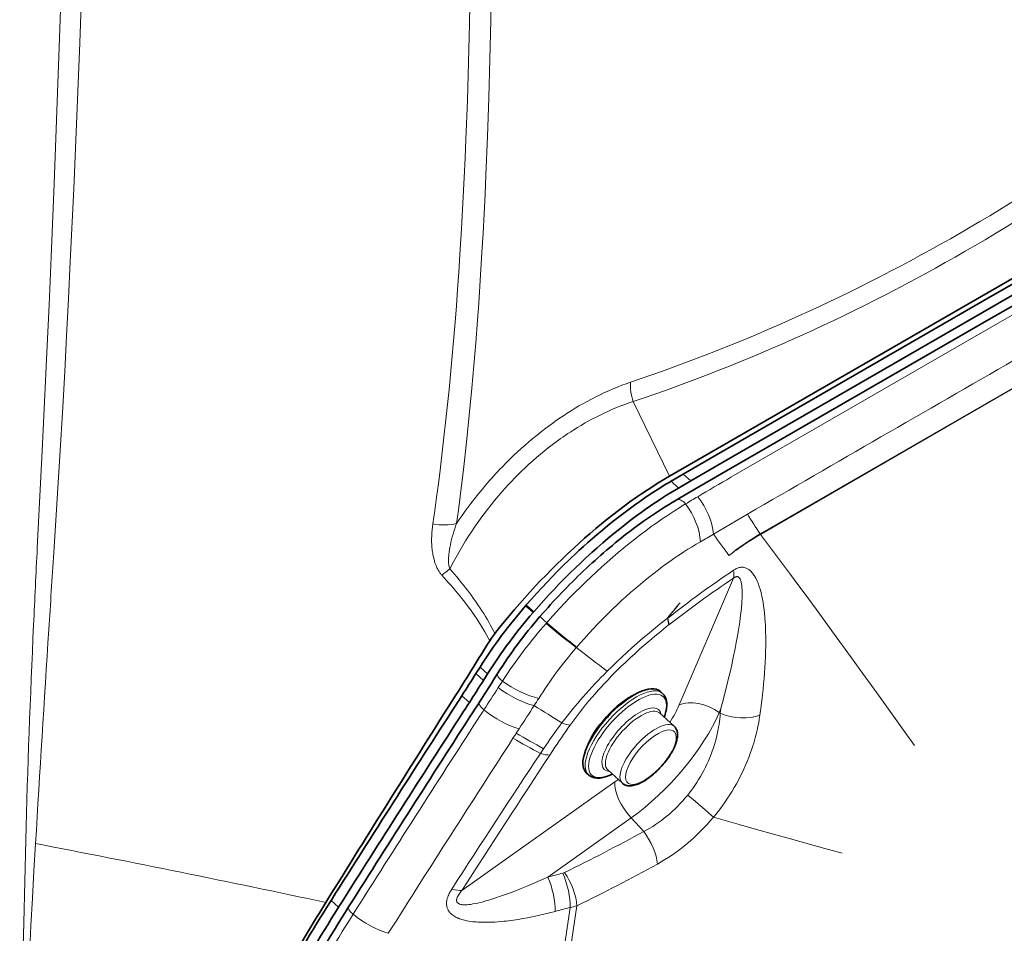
# Model space of a CAD drawing. Extents: x -922 to 7836, y -4841 to 1297.
# Tile 37 of 89: x 4854 to 4944, y -4572 to -4489. Entities that reach past the tile are written whole.
import ezdxf

# ---------------------------------------------------------------- set-up
doc = ezdxf.new("R2010")
doc.units = 0

msp = doc.modelspace()

# ---------------------------------------------------------------- linework, layer by layer
at = {"color": 7, "lineweight": 35}
for p, q in [((4970.799316, -4497.105957), (4913.309082, -4530.297852)), ((4941.870117, -4514.337891), (4967.62207, -4499.469238)), ((4942.549805, -4514.955566), (4968.301758, -4500.086426)), ((4942.339355, -4516.051758), (4968.091797, -4501.182617)), ((4917.589844, -4528.355469), (4941.870117, -4514.337891)), ((4918.269531, -4528.973145), (4942.549805, -4514.955566)), ((4942.339355, -4516.051758), (4918.05957, -4530.069336)), ((4914.557129, -4530.109863), (4917.589844, -4528.355469)), ((4915.236816, -4530.727539), (4918.269531, -4528.973145)), ((4913.441895, -4530.757813), (4914.554688, -4530.111328)), ((4914.554688, -4530.111328), (4914.557129, -4530.109863)), ((4918.05957, -4530.069336), (4915.029785, -4531.821777)), ((4914.121582, -4531.375488), (4915.234375, -4530.728516)), ((4915.234375, -4530.728516), (4915.236816, -4530.727539)), ((4915.029785, -4531.821777), (4913.91748, -4532.468262)), ((4900.225586, -4542.078613), (4900.282227, -4542.013184)), ((4900.282227, -4542.013184), (4900.285156, -4542.009766)), ((4900.905273, -4542.696289), (4900.961914, -4542.630859)), ((4900.961914, -4542.630859), (4900.964844, -4542.627441)), ((4901.550781, -4543.037109), (4901.496094, -4543.099609)), ((4895.71875, -4548.244629), (4896.087891, -4547.658691)), ((4896.398438, -4548.862305), (4896.767578, -4548.275879)), ((4897.685059, -4548.242188), (4897.314941, -4548.82959)), ((4912.668457, -4550.049805), (4912.458496, -4549.859375)), ((4893.885254, -4551.109863), (4894.101074, -4550.774902)), ((4894.101074, -4550.774902), (4894.174805, -4550.660645)), ((4894.174805, -4550.660645), (4894.35791, -4550.376465)), ((4894.35791, -4550.376465), (4894.435059, -4550.257324)), ((4894.854492, -4551.27832), (4895.038086, -4550.994141)), ((4895.038086, -4550.994141), (4895.114746, -4550.874512)), ((4895.938477, -4550.986816), (4895.754883, -4551.270996)), ((4896.015137, -4550.867676), (4895.938477, -4550.986816)), ((4894.564941, -4551.727539), (4894.780762, -4551.392578)), ((4894.780762, -4551.392578), (4894.854492, -4551.27832)), ((4895.681641, -4551.385254), (4895.46582, -4551.719727)), ((4895.754883, -4551.270996), (4895.681641, -4551.385254)), ((4913.727051, -4553.038086), (4912.395508, -4551.828125)), ((4905.944824, -4557.45166), (4905.734863, -4557.26123)), ((4909.020508, -4558.219238), (4907.688477, -4557.009766)), ((4882.550293, -4568.875), (4882.610352, -4568.779785)), ((4883.22998, -4569.492676), (4883.290039, -4569.397461)), ((4884.206543, -4569.365234), (4884.146484, -4569.459961))]:
    msp.add_line(p, q, dxfattribs=at)
at = {"color": 7, "lineweight": 13}
for p, q in [((4968.920898, -4501.516113), (4943.17041, -4516.387207)), ((4918.888672, -4530.402832), (4943.17041, -4516.387207)), ((4921.559082, -4535.537109), (4944.881348, -4522.085449)), ((4921.563965, -4535.59375), (4944.884277, -4522.117188)), ((4913.309082, -4530.297852), (4910.008789, -4523.514648)), ((4915.234375, -4530.728516), (4914.554688, -4530.111328)), ((4914.121582, -4531.375488), (4913.441895, -4530.757813)), ((4920.379395, -4533.750977), (4917.29541, -4535.570801)), ((4921.559082, -4535.537109), (4921.53418, -4535.55127)), ((4921.537598, -4535.609375), (4921.53418, -4535.55127)), ((4921.563965, -4535.59375), (4921.537598, -4535.609375)), ((4921.563965, -4535.59375), (4921.559082, -4535.537109)), ((4855.851074, -4536.816895), (4855.851563, -4536.8125)), ((4857.349609, -4537.24707), (4857.350098, -4537.243164)), ((4914.181641, -4551.097656), (4919.127441, -4539.578613)), ((4900.905273, -4542.696289), (4900.225586, -4542.078613)), ((4900.961914, -4542.630859), (4900.282227, -4542.013184)), ((4900.964844, -4542.627441), (4900.285156, -4542.009766)), ((4902.089355, -4543.686523), (4902.145996, -4543.621582)), ((4913.111816, -4543.215332), (4913.140137, -4543.212891)), ((4913.228516, -4543.830078), (4913.245117, -4543.816895)), ((4904.883301, -4545.831055), (4904.835938, -4545.885742)), ((4896.398438, -4548.862305), (4895.71875, -4548.244629)), ((4896.767578, -4548.275879), (4896.087891, -4547.658691)), ((4897.742676, -4549.524902), (4898.117676, -4548.943848)), ((4895.114746, -4550.874512), (4894.435059, -4550.257324)), ((4896.104492, -4552.064941), (4896.178223, -4551.950684)), ((4896.178223, -4551.950684), (4896.361816, -4551.666992)), ((4896.361816, -4551.666992), (4896.438965, -4551.547852)), ((4917.82373, -4551.785645), (4917.979004, -4551.423828)), ((4917.92334, -4551.856445), (4917.82373, -4551.785645)), ((4917.979004, -4551.423828), (4917.92334, -4551.856445)), ((4921.576172, -4551.60498), (4921.518066, -4552.04248)), ((4895.888184, -4552.399414), (4896.104492, -4552.064941)), ((4899.374023, -4553.678711), (4899.298828, -4553.793945)), ((4899.558105, -4553.394043), (4899.374023, -4553.678711)), ((4899.63623, -4553.274414), (4899.558105, -4553.394043)), ((4899.298828, -4553.793945), (4899.078613, -4554.133301)), ((4901.566406, -4555.51123), (4901.783203, -4555.188965)), ((4901.783203, -4555.188965), (4901.857422, -4555.07959)), ((4902.428711, -4555.651367), (4902.634766, -4555.338379)), ((4902.634766, -4555.338379), (4902.705078, -4555.231934)), ((4894.44043, -4567.970703), (4908.34082, -4558.094727)), ((4902.253906, -4566.748535), (4909.821289, -4561.37207)), ((4910.959961, -4562.603516), (4909.821289, -4561.37207)), ((4883.22998, -4569.492676), (4882.550293, -4568.875)), ((4904.282715, -4569.516602), (4903.45459, -4575.001953)), ((4904.896973, -4569.352051), (4904.065918, -4574.861328)), ((4884.549805, -4570.13623), (4884.609863, -4570.041016)), ((4887.811523, -4571.768066), (4887.750488, -4571.864746))]:
    msp.add_line(p, q, dxfattribs=at)
for points in [[(4855.851563, -4536.8125), (4856.295898, -4527.99707), (4856.511719, -4523.52832), (4856.720703, -4519.058105), (4856.916992, -4514.704102), (4857.105957, -4510.348633), (4857.378906, -4503.726563), (4857.634766, -4497.094238), (4857.87207, -4490.465332), (4858.073242, -4484.381836), (4858.258789, -4478.295898), (4858.472656, -4470.54248)], [(4857.350098, -4537.243164), (4857.632324, -4532.841309), (4857.901367, -4528.436035), (4858.156738, -4524.02832), (4858.336914, -4520.789063), (4858.510254, -4517.548828), (4858.684082, -4514.171387), (4858.851563, -4510.792969), (4859.160156, -4504.168457), (4859.444336, -4497.536621), (4859.705078, -4490.90332), (4859.92334, -4484.816895), (4860.12207, -4478.727539), (4860.301758, -4472.634766), (4860.347656, -4470.96875)], [(4891.790039, -4534.640137), (4891.964355, -4533.430664), (4892.132324, -4532.220703), (4892.296387, -4530.989258), (4892.45459, -4529.757324), (4892.75, -4527.311523), (4893.022949, -4524.864258), (4893.274902, -4522.414551), (4893.469727, -4520.37207), (4893.651367, -4518.329102), (4893.820801, -4516.285156), (4893.936523, -4514.800781), (4894.046387, -4513.31543), (4894.156738, -4511.733887), (4894.260742, -4510.152344), (4894.402832, -4507.817383), (4894.532715, -4505.482422), (4894.650391, -4503.147949), (4894.730469, -4501.397461), (4894.805176, -4499.646973), (4894.935547, -4496.147461), (4895.043457, -4492.649414), (4895.129883, -4489.153809), (4895.195801, -4485.660645)], [(4893.94873, -4534.612793), (4894.11377, -4533.380859), (4894.272461, -4532.148438), (4894.571777, -4529.682617), (4894.848633, -4527.216309), (4895.104492, -4524.749512), (4895.34082, -4522.282227), (4895.522949, -4520.226074), (4895.693359, -4518.169922), (4895.851563, -4516.11377), (4895.962891, -4514.571777), (4896.068359, -4513.029785), (4896.261719, -4509.946289), (4896.361816, -4508.1875), (4896.455566, -4506.429688), (4896.54248, -4504.671387), (4896.623047, -4502.913574), (4896.765625, -4499.400391), (4896.884766, -4495.88916), (4896.982422, -4492.380371), (4897.05957, -4488.874512), (4897.117676, -4485.371582)], [(4909.769043, -4521.753906), (4909.373535, -4521.891602), (4908.978027, -4522.037598), (4908.582031, -4522.191895), (4908.186035, -4522.354492), (4907.790527, -4522.524902), (4907.39502, -4522.703125), (4907.000488, -4522.889648), (4906.606934, -4523.083496), (4906.213867, -4523.285645), (4905.822266, -4523.495117), (4905.431641, -4523.711914), (4905.075195, -4523.916992), (4904.719727, -4524.128418), (4904.365723, -4524.345703), (4904.013672, -4524.568848), (4903.663086, -4524.79834), (4903.314453, -4525.032715), (4903.105957, -4525.17627), (4902.898438, -4525.322266), (4902.691406, -4525.469727), (4902.485352, -4525.619141), (4902.075195, -4525.924316), (4901.668945, -4526.236816), (4901.265625, -4526.556641), (4900.897949, -4526.85791), (4900.533691, -4527.165039), (4900.172363, -4527.478027), (4899.814941, -4527.796875), (4899.460938, -4528.121094), (4899.11084, -4528.451172), (4898.764648, -4528.786133), (4898.422852, -4529.126953), (4898.084961, -4529.472168), (4897.896484, -4529.668945), (4897.709961, -4529.866699), (4897.524414, -4530.066406), (4897.340332, -4530.267578), (4897.157715, -4530.469727), (4896.976563, -4530.673828), (4896.618652, -4531.085938), (4896.266602, -4531.503418), (4895.921387, -4531.925781), (4895.582031, -4532.353516), (4895.249023, -4532.786133), (4894.979492, -4533.145508), (4894.714844, -4533.508301), (4894.455078, -4533.873535), (4894.199707, -4534.241699), (4893.94873, -4534.612793)], [(4910.008789, -4523.514648), (4909.632813, -4523.63916), (4909.256348, -4523.772461), (4908.879395, -4523.913086), (4908.50293, -4524.0625), (4908.126465, -4524.219238), (4907.750488, -4524.384277), (4907.375, -4524.557129), (4907.000488, -4524.737793), (4906.626465, -4524.925781), (4906.253418, -4525.121582), (4905.92334, -4525.301758), (4905.594238, -4525.487305), (4905.266113, -4525.679199), (4904.939453, -4525.876465), (4904.614258, -4526.079102), (4904.344238, -4526.252441), (4904.075684, -4526.429199), (4903.808105, -4526.609863), (4903.608398, -4526.747559), (4903.409668, -4526.887207), (4903.210938, -4527.029297), (4903.013184, -4527.17334), (4902.648438, -4527.446289), (4902.286133, -4527.725586), (4901.927246, -4528.011719), (4901.571777, -4528.304199), (4901.219238, -4528.603027), (4900.871094, -4528.907715), (4900.525879, -4529.218262), (4900.185059, -4529.535156), (4899.848145, -4529.857422), (4899.515625, -4530.185059), (4899.223633, -4530.480469), (4898.935059, -4530.780762), (4898.649902, -4531.084473), (4898.368652, -4531.39209), (4898.091309, -4531.704102), (4897.919434, -4531.900391), (4897.749512, -4532.098633), (4897.414063, -4532.498535), (4897.085449, -4532.904297), (4896.762695, -4533.314453), (4896.459961, -4533.712402), (4896.163574, -4534.114746), (4895.873047, -4534.521484), (4895.589355, -4534.931641), (4895.311523, -4535.345703), (4895.041016, -4535.763672), (4894.776855, -4536.18457), (4894.52002, -4536.608398), (4894.269531, -4537.035156)], [(4902.145996, -4543.621582), (4902.4375, -4543.291992), (4902.731934, -4542.963867), (4903.02832, -4542.638672), (4903.32666, -4542.314941), (4903.789551, -4541.822754), (4904.256836, -4541.335938), (4904.729004, -4540.85498), (4905.205566, -4540.379395), (4905.686523, -4539.910645), (4906.170898, -4539.448242), (4906.658691, -4538.992676), (4907.149902, -4538.543945), (4907.644043, -4538.103027), (4908.140625, -4537.669434), (4908.639648, -4537.244141), (4909.140625, -4536.82666), (4909.643555, -4536.417969), (4910.143555, -4536.021484), (4910.64502, -4535.633789), (4911.146484, -4535.255371), (4911.648438, -4534.886719), (4911.899414, -4534.706055), (4912.150391, -4534.527832), (4912.400391, -4534.352539), (4912.650391, -4534.180176), (4913.025391, -4533.92627), (4913.399414, -4533.678223), (4913.771973, -4533.436523), (4914.144043, -4533.20166), (4914.454102, -4533.009766), (4914.762695, -4532.822754)], [(4921.53418, -4535.55127), (4921.245117, -4535.72168), (4920.958496, -4535.897461), (4920.623535, -4536.111816), (4920.290527, -4536.333496), (4919.960449, -4536.562012), (4919.633301, -4536.796875), (4919.308594, -4537.038086), (4918.986328, -4537.285156), (4918.813965, -4537.420898), (4918.710449, -4537.512207)], [(4921.537598, -4535.609375), (4921.25, -4535.778809), (4920.963379, -4535.953125), (4920.662598, -4536.142578), (4920.363281, -4536.336426), (4920.065918, -4536.535645), (4919.77002, -4536.739258), (4919.574219, -4536.876953), (4919.379395, -4537.016602), (4919.184082, -4537.158691), (4918.851074, -4537.407715), (4918.710449, -4537.512207)], [(4921.563965, -4535.59375), (4922.484863, -4536.809082), (4923.395996, -4538.020996), (4924.297852, -4539.229492), (4924.968262, -4540.133789), (4925.634766, -4541.036133), (4926.296387, -4541.937012), (4926.95459, -4542.836914), (4927.827148, -4544.034668), (4928.694336, -4545.230469), (4929.844727, -4546.822754), (4930.608887, -4547.883301), (4932.132324, -4550.00293), (4933.655762, -4552.123047), (4934.418945, -4553.184082), (4935.567383, -4554.776855)], [(4893.337891, -4538.719238), (4893.319824, -4538.674805), (4893.304199, -4538.628906), (4893.288574, -4538.57666), (4893.275391, -4538.523438), (4893.254883, -4538.420898), (4893.243652, -4538.343262), (4893.234863, -4538.26416), (4893.228516, -4538.18457), (4893.224121, -4538.104004), (4893.22168, -4537.959473), (4893.224121, -4537.813477), (4893.231934, -4537.666992), (4893.239746, -4537.556641), (4893.25, -4537.445801), (4893.276367, -4537.222168), (4893.309082, -4536.998535), (4893.347168, -4536.774414), (4893.391113, -4536.550781)], [(4916.119141, -4536.265137), (4915.73877, -4536.485352), (4915.35791, -4536.712891), (4914.976563, -4536.94873), (4914.594727, -4537.191895), (4914.212402, -4537.442383), (4913.830566, -4537.699707), (4913.444336, -4537.967773), (4913.059082, -4538.242676), (4912.674805, -4538.523438), (4912.291504, -4538.811035), (4911.908203, -4539.105957), (4911.525391, -4539.407227), (4911.091309, -4539.757324), (4910.659668, -4540.114746), (4910.230469, -4540.47998), (4909.803223, -4540.851563), (4909.378418, -4541.230469), (4908.956543, -4541.615723), (4908.537109, -4542.007813), (4908.121094, -4542.405762), (4907.685059, -4542.83252), (4907.253418, -4543.265137), (4906.825195, -4543.704102), (4906.401855, -4544.148926), (4905.982422, -4544.599609), (4905.567871, -4545.054688), (4905.158691, -4545.515137), (4904.883301, -4545.831055)], [(4892.619629, -4539.302246), (4892.573242, -4539.25), (4892.529297, -4539.196777), (4892.483887, -4539.138672), (4892.440918, -4539.080566), (4892.36377, -4538.966797), (4892.293945, -4538.852051), (4892.251465, -4538.776367), (4892.211914, -4538.700195), (4892.17334, -4538.62207), (4892.137207, -4538.543457), (4892.083984, -4538.418457), (4892.035645, -4538.292969), (4891.991699, -4538.166992), (4891.961426, -4538.072754), (4891.933105, -4537.978516), (4891.882324, -4537.789551), (4891.844238, -4537.625), (4891.810547, -4537.460938), (4891.781738, -4537.296875), (4891.763184, -4537.175781), (4891.746582, -4537.054688), (4891.731934, -4536.929688), (4891.719238, -4536.804688)], [(4917.979004, -4551.423828), (4918.209473, -4550.542969), (4918.433105, -4549.65918), (4918.541992, -4549.216797), (4918.648926, -4548.774414), (4918.804688, -4548.109863), (4918.955078, -4547.445313), (4919.099121, -4546.783203), (4919.23584, -4546.12207), (4919.304199, -4545.77832), (4919.370117, -4545.43457), (4919.428711, -4545.120605), (4919.484863, -4544.807129), (4919.573242, -4544.286133), (4919.654297, -4543.768066), (4919.691895, -4543.510254), (4919.727051, -4543.25293), (4919.770508, -4542.910156), (4919.80957, -4542.568848), (4919.843262, -4542.228516), (4919.869629, -4541.915039), (4919.889648, -4541.603516), (4919.897949, -4541.433594), (4919.904297, -4541.26416), (4919.907227, -4541.125977), (4919.908691, -4540.98877), (4919.908203, -4540.852539), (4919.905273, -4540.716797), (4919.899902, -4540.589355), (4919.89209, -4540.462891), (4919.881348, -4540.334961), (4919.867188, -4540.209473), (4919.855469, -4540.125488), (4919.841309, -4540.042969), (4919.82666, -4539.969727), (4919.80957, -4539.897949), (4919.789063, -4539.824707), (4919.765625, -4539.753906), (4919.733398, -4539.67627), (4919.714844, -4539.63916), (4919.695313, -4539.603516), (4919.67334, -4539.570313), (4919.649414, -4539.539551), (4919.614258, -4539.50293), (4919.594727, -4539.486328), (4919.57373, -4539.471191), (4919.553711, -4539.459473), (4919.532227, -4539.449707), (4919.503418, -4539.439941), (4919.473145, -4539.434082), (4919.441406, -4539.432129), (4919.41748, -4539.433105), (4919.393555, -4539.436035), (4919.367188, -4539.441895), (4919.340332, -4539.449707), (4919.29248, -4539.46875), (4919.244629, -4539.494141), (4919.197266, -4539.524902), (4919.162109, -4539.550781), (4919.127441, -4539.578613)], [(4921.576172, -4551.60498), (4921.624512, -4551.231934), (4921.670898, -4550.858398), (4921.712891, -4550.50293), (4921.752441, -4550.147461), (4921.804199, -4549.659668), (4921.851563, -4549.171875), (4921.894531, -4548.684082), (4921.933105, -4548.194824), (4921.966797, -4547.706055), (4921.995117, -4547.217285), (4922.018555, -4546.729492), (4922.035645, -4546.241699), (4922.046387, -4545.754883), (4922.050293, -4545.27002), (4922.047363, -4544.785645), (4922.04248, -4544.543945), (4922.036133, -4544.302734), (4922.019531, -4543.891602), (4921.996094, -4543.481934), (4921.981934, -4543.277832), (4921.965332, -4543.074219), (4921.935059, -4542.749512), (4921.898926, -4542.42627), (4921.856445, -4542.104004), (4921.807129, -4541.783691), (4921.779785, -4541.624023), (4921.750488, -4541.465332), (4921.704102, -4541.236816), (4921.652832, -4541.009766), (4921.59668, -4540.78418), (4921.53418, -4540.561035), (4921.465332, -4540.34082), (4921.428223, -4540.231934), (4921.389648, -4540.123535), (4921.334473, -4539.980957), (4921.274902, -4539.839844), (4921.211426, -4539.701172), (4921.141113, -4539.561523), (4921.064941, -4539.424805), (4921.024414, -4539.35791), (4920.981934, -4539.29248), (4920.922852, -4539.206543), (4920.859863, -4539.123047), (4920.792969, -4539.041992), (4920.719238, -4538.962891), (4920.640625, -4538.887207), (4920.598145, -4538.850586), (4920.553711, -4538.814941), (4920.509766, -4538.782715), (4920.464355, -4538.752441), (4920.399902, -4538.713379), (4920.332031, -4538.678223), (4920.260742, -4538.647949), (4920.180176, -4538.620605), (4920.095703, -4538.599609), (4920.051758, -4538.591797), (4920.007324, -4538.585938), (4919.962402, -4538.58252), (4919.916992, -4538.580566), (4919.855469, -4538.581543), (4919.792969, -4538.586426), (4919.729492, -4538.595215), (4919.681641, -4538.604004), (4919.633789, -4538.614746), (4919.538574, -4538.643066), (4919.486816, -4538.661621), (4919.435059, -4538.682617), (4919.381348, -4538.706543), (4919.328613, -4538.732422), (4919.227539, -4538.788574), (4919.130371, -4538.850098)], [(4907.641602, -4548.031738), (4908.082031, -4547.595215), (4908.526855, -4547.165039), (4908.975098, -4546.740723), (4909.426758, -4546.322754), (4909.881348, -4545.910645), (4910.338867, -4545.505371), (4910.706543, -4545.185547), (4911.075684, -4544.870117), (4911.446289, -4544.558594), (4911.719238, -4544.331543), (4911.993164, -4544.107422), (4912.277832, -4543.876465), (4912.562988, -4543.647949), (4913.111816, -4543.215332)], [(4908.012695, -4548.496094), (4908.437012, -4548.066406), (4908.865723, -4547.643066), (4909.298828, -4547.225586), (4909.735352, -4546.813965), (4910.175781, -4546.40918), (4910.619141, -4546.010742), (4910.975586, -4545.696777), (4911.333496, -4545.387207), (4911.692871, -4545.081543), (4911.961914, -4544.855469), (4912.232422, -4544.631836), (4912.504395, -4544.409668), (4912.776855, -4544.189453), (4913.228516, -4543.830078)], [(4904.278809, -4552.938477), (4904.544922, -4552.568848), (4904.818359, -4552.200684), (4905.098633, -4551.833008), (4905.38623, -4551.466797), (4905.681152, -4551.101074), (4905.982422, -4550.736328), (4906.259766, -4550.409668), (4906.541992, -4550.083984), (4906.82959, -4549.760254), (4907.121582, -4549.437988), (4907.317383, -4549.225586), (4907.515137, -4549.014648), (4907.717285, -4548.802246), (4908.012695, -4548.496094)], [(4914.957031, -4559.298828), (4915.117188, -4559.097168), (4915.274414, -4558.891602), (4915.427734, -4558.682129), (4915.608398, -4558.423828), (4915.783203, -4558.160156), (4915.952637, -4557.891113), (4916.116211, -4557.617676), (4916.273438, -4557.339355), (4916.425293, -4557.056641), (4916.570801, -4556.769531), (4916.710449, -4556.478027), (4916.843262, -4556.182617), (4916.969727, -4555.883789), (4917.085938, -4555.589355), (4917.195801, -4555.291992), (4917.299316, -4554.991211), (4917.395996, -4554.6875), (4917.485352, -4554.380859), (4917.567871, -4554.071777), (4917.643066, -4553.760254), (4917.677734, -4553.603027), (4917.710449, -4553.445313), (4917.741211, -4553.288086), (4917.769531, -4553.130859), (4917.811035, -4552.876953), (4917.847656, -4552.622559), (4917.878418, -4552.367676), (4917.903809, -4552.112305), (4917.92334, -4551.856445)], [(4917.299316, -4561.312012), (4917.512207, -4561.053711), (4917.720703, -4560.790527), (4917.925293, -4560.522949), (4918.150879, -4560.216309), (4918.371094, -4559.904297), (4918.585449, -4559.587402), (4918.793945, -4559.266113), (4918.996582, -4558.94043), (4919.192871, -4558.610352), (4919.383301, -4558.275879), (4919.567383, -4557.9375), (4919.740234, -4557.603516), (4919.907227, -4557.266113), (4920.067871, -4556.924805), (4920.222168, -4556.580078), (4920.369629, -4556.231934), (4920.510254, -4555.880859), (4920.643555, -4555.526367), (4920.77002, -4555.169434), (4920.830566, -4554.989746), (4920.888672, -4554.80957), (4920.963867, -4554.567871), (4921.035156, -4554.325684), (4921.103516, -4554.082031), (4921.190918, -4553.745605), (4921.271484, -4553.406738), (4921.344727, -4553.067383), (4921.410156, -4552.726074), (4921.468262, -4552.384766), (4921.494141, -4552.213379), (4921.518066, -4552.04248)], [(4917.299316, -4561.312012), (4919.641602, -4561.973145), (4921.200195, -4562.410645), (4924.312988, -4563.280273), (4927.42627, -4564.151367), (4928.98584, -4564.589844)], [(4854.249512, -4588.237793), (4854.395996, -4580.934082), (4854.47168, -4577.265625), (4854.540039, -4574.091309), (4854.612305, -4570.908203), (4854.702148, -4567.153809), (4854.798828, -4563.390137)], [(4854.556152, -4588.37793), (4854.621094, -4586.234375), (4854.693848, -4584.089355), (4854.773438, -4581.942383), (4854.859863, -4579.792969), (4854.941895, -4577.879883), (4855.029297, -4575.964355), (4855.121094, -4574.04541), (4855.193359, -4572.604492), (4855.268066, -4571.161621), (4855.401855, -4568.681641), (4855.54248, -4566.197266), (4855.689941, -4563.704102)], [(4894.44043, -4567.970703), (4894.381836, -4568.039551), (4894.324707, -4568.109375), (4894.252441, -4568.203125), (4894.185059, -4568.297852), (4894.122559, -4568.393555), (4894.067383, -4568.490234), (4894.041504, -4568.540039), (4894.018555, -4568.590332), (4893.999512, -4568.637207), (4893.98291, -4568.684082), (4893.964355, -4568.752441), (4893.958008, -4568.786621), (4893.953613, -4568.820801), (4893.95166, -4568.865723), (4893.954102, -4568.909668), (4893.961426, -4568.952148), (4893.974609, -4568.993652), (4893.993164, -4569.032715), (4894.017578, -4569.069336), (4894.049316, -4569.104492), (4894.086914, -4569.13623), (4894.130371, -4569.164551), (4894.179199, -4569.189453), (4894.213867, -4569.203613), (4894.250488, -4569.216309), (4894.328125, -4569.237793), (4894.375488, -4569.24707), (4894.423828, -4569.254883), (4894.483398, -4569.262207), (4894.544434, -4569.267578), (4894.65918, -4569.271973), (4894.775879, -4569.270996), (4894.921387, -4569.263672), (4895.068359, -4569.250488), (4895.21582, -4569.23291), (4895.327148, -4569.216797), (4895.438477, -4569.19873), (4895.659668, -4569.158203), (4895.880371, -4569.111328), (4896.101074, -4569.060059), (4896.266113, -4569.019043), (4896.430664, -4568.975586), (4896.612305, -4568.925781), (4896.793945, -4568.874023), (4897.155273, -4568.764648), (4897.513672, -4568.649902), (4897.868652, -4568.530762), (4898.220703, -4568.407227), (4898.570313, -4568.280273), (4898.993164, -4568.12207), (4899.412109, -4567.959473), (4899.827637, -4567.793457), (4900.137207, -4567.66748), (4900.444824, -4567.539551), (4901.054688, -4567.280273), (4901.657715, -4567.016113), (4902.253906, -4566.748535)], [(4893.519531, -4567.836914), (4893.42627, -4567.987305), (4893.382324, -4568.063965), (4893.339844, -4568.14209), (4893.285645, -4568.247559), (4893.23584, -4568.354492), (4893.19043, -4568.463867), (4893.147461, -4568.581543), (4893.110352, -4568.701172), (4893.094238, -4568.762207), (4893.080566, -4568.82373), (4893.064941, -4568.90625), (4893.053223, -4568.989746), (4893.045898, -4569.074219), (4893.043457, -4569.168945), (4893.046875, -4569.265137), (4893.058105, -4569.361328), (4893.076172, -4569.457031), (4893.088379, -4569.504883), (4893.102539, -4569.552246), (4893.124512, -4569.61377), (4893.149902, -4569.674316), (4893.178711, -4569.733398), (4893.202148, -4569.777344), (4893.228027, -4569.820313), (4893.255859, -4569.862305), (4893.285645, -4569.903809), (4893.332031, -4569.962402), (4893.382324, -4570.019043), (4893.436035, -4570.07373), (4893.478027, -4570.112793), (4893.521484, -4570.150391), (4893.612793, -4570.221191), (4893.708496, -4570.286621), (4893.800293, -4570.342285), (4893.894531, -4570.393555), (4893.991211, -4570.440918), (4894.060547, -4570.472168), (4894.130371, -4570.501465), (4894.209961, -4570.532715), (4894.290039, -4570.561523), (4894.419434, -4570.604004), (4894.550293, -4570.64209), (4894.682129, -4570.675781), (4894.78125, -4570.69873), (4894.880371, -4570.719727), (4895.07959, -4570.756348), (4895.255859, -4570.783203), (4895.432129, -4570.805664), (4895.608398, -4570.824219), (4895.740723, -4570.835449), (4895.873047, -4570.844727), (4896.137207, -4570.85791), (4896.29541, -4570.862305), (4896.453613, -4570.865234), (4896.619629, -4570.865234), (4896.785645, -4570.86377), (4897.10791, -4570.85498), (4897.428223, -4570.838867), (4897.707031, -4570.820313), (4897.984863, -4570.797363), (4898.261719, -4570.770508), (4898.468262, -4570.748047), (4898.673828, -4570.723633), (4898.894043, -4570.695313), (4899.112793, -4570.665039), (4899.54834, -4570.599609), (4899.980469, -4570.527344), (4900.40918, -4570.449219), (4900.834961, -4570.365234), (4901.099121, -4570.310547), (4901.362305, -4570.253906), (4901.885254, -4570.135254), (4902.403809, -4570.009766), (4902.91748, -4569.878906)]]:
    msp.add_lwpolyline(points, dxfattribs=at)
at = {"color": 7, "lineweight": 35}
for points in [[(4900.285156, -4542.009766), (4900.748535, -4541.482422), (4901.218262, -4540.958984), (4901.694336, -4540.44043), (4902.17627, -4539.927246), (4902.664063, -4539.419434), (4903.157227, -4538.916992), (4903.654785, -4538.421387), (4904.157227, -4537.932617), (4904.410156, -4537.69043), (4904.663574, -4537.450684), (4905.071289, -4537.070313), (4905.481445, -4536.695801), (4905.893066, -4536.325684), (4906.306641, -4535.961914), (4906.721191, -4535.603516), (4907.20459, -4535.194824), (4907.688477, -4534.794922), (4908.17334, -4534.40332), (4908.658691, -4534.020996), (4909.144043, -4533.647949), (4909.628906, -4533.28418), (4910.112793, -4532.930664), (4910.595703, -4532.587402), (4911.07666, -4532.254883), (4911.555664, -4531.932617), (4912.032227, -4531.62207), (4912.505859, -4531.322266), (4912.741211, -4531.176758), (4912.976074, -4531.033691), (4913.209473, -4530.894531), (4913.441895, -4530.757813)], [(4900.964844, -4542.627441), (4901.418457, -4542.11084), (4901.87793, -4541.598633), (4902.34375, -4541.09082), (4902.814941, -4540.587891), (4903.291504, -4540.09082), (4903.772461, -4539.599609), (4904.257813, -4539.114746), (4904.74707, -4538.636719), (4905.239746, -4538.166016), (4905.735352, -4537.702637), (4906.233398, -4537.247559), (4906.733887, -4536.800781), (4907.236328, -4536.362305), (4907.740234, -4535.933105), (4908.245117, -4535.513184), (4908.750977, -4535.102539), (4909.241699, -4534.713867), (4909.733398, -4534.333984), (4910.225586, -4533.963379), (4910.717773, -4533.602539), (4911.209473, -4533.251465), (4911.455078, -4533.07959), (4911.700684, -4532.910645), (4912.027344, -4532.689453), (4912.353027, -4532.472656), (4912.677734, -4532.26123), (4913.041992, -4532.029785), (4913.403809, -4531.804688), (4913.76416, -4531.586426), (4914.121582, -4531.375488)], [(4913.91748, -4532.468262), (4913.558594, -4532.680176), (4913.202637, -4532.896484), (4912.841309, -4533.121582), (4912.482422, -4533.351074), (4912.119141, -4533.588867), (4911.758301, -4533.831055), (4911.393555, -4534.081055), (4911.03125, -4534.335449), (4910.697266, -4534.574707), (4910.365723, -4534.816895), (4910.031738, -4535.065918), (4909.699707, -4535.317871), (4909.433594, -4535.522949), (4909.168457, -4535.730469), (4908.902832, -4535.941406), (4908.638672, -4536.154297), (4908.373047, -4536.370605), (4908.109375, -4536.588867), (4907.845215, -4536.810547), (4907.58252, -4537.033691), (4907.318848, -4537.260742), (4907.057129, -4537.48877), (4906.79541, -4537.720215), (4906.535156, -4537.953613), (4906.274902, -4538.189453), (4906.016113, -4538.427246), (4905.757324, -4538.667969), (4905.5, -4538.909668), (4905.243652, -4539.154297), (4904.98877, -4539.400879), (4904.733887, -4539.649414), (4904.480957, -4539.899414), (4904.229004, -4540.151855), (4903.978516, -4540.40625), (4903.729004, -4540.662109), (4903.480957, -4540.919434), (4903.234375, -4541.178711), (4902.989258, -4541.439941), (4902.745605, -4541.702148), (4902.503418, -4541.966309), (4902.262695, -4542.231934), (4902.023926, -4542.498535), (4901.786621, -4542.76709), (4901.550781, -4543.037109)], [(4912.820801, -4552.214355), (4912.873047, -4552.061523), (4912.912109, -4551.935547), (4912.944824, -4551.820313), (4912.973145, -4551.706543), (4912.99707, -4551.594727), (4913.021484, -4551.456543), (4913.037109, -4551.342285), (4913.048828, -4551.210938), (4913.053223, -4551.115234), (4913.053223, -4551.004883), (4913.04834, -4550.906738), (4913.038574, -4550.814941), (4913.024902, -4550.725586), (4913.004883, -4550.633789), (4912.990234, -4550.580566), (4912.973633, -4550.527832), (4912.955566, -4550.476563), (4912.93457, -4550.425781), (4912.894043, -4550.341309), (4912.853027, -4550.270996), (4912.805176, -4550.201172), (4912.76123, -4550.145996), (4912.70459, -4550.083984), (4912.668457, -4550.049805)], [(4909.791016, -4558.453125), (4909.864746, -4558.446289), (4909.976563, -4558.429688), (4910.090332, -4558.405762), (4910.205078, -4558.375), (4910.321289, -4558.337402), (4910.44043, -4558.29248), (4910.564941, -4558.239746), (4910.680176, -4558.185547), (4910.800293, -4558.124512), (4910.922852, -4558.056641), (4911.087891, -4557.95752), (4911.253906, -4557.849121), (4911.420898, -4557.731934), (4911.587402, -4557.605957), (4911.711914, -4557.506348), (4911.837891, -4557.400879), (4911.973633, -4557.282227), (4912.121582, -4557.145996), (4912.280762, -4556.990723), (4912.437012, -4556.830566), (4912.589355, -4556.665527), (4912.736816, -4556.496094), (4912.879395, -4556.324219), (4913.015625, -4556.149414), (4913.145996, -4555.972656), (4913.23291, -4555.848633), (4913.339355, -4555.688477), (4913.439453, -4555.52832), (4913.54248, -4555.350586), (4913.637695, -4555.174316), (4913.723145, -4555), (4913.78125, -4554.871094), (4913.825195, -4554.763672), (4913.873535, -4554.636719), (4913.921387, -4554.492676), (4913.956543, -4554.370605), (4913.985352, -4554.250488), (4914.009766, -4554.120605), (4914.023438, -4554.018066), (4914.031738, -4553.915527), (4914.03418, -4553.814941), (4914.030273, -4553.716797), (4914.02002, -4553.620605), (4914.007324, -4553.549805), (4913.986328, -4553.465332), (4913.958984, -4553.383301), (4913.942383, -4553.341797), (4913.92334, -4553.300781), (4913.89502, -4553.247559), (4913.858398, -4553.189453), (4913.817383, -4553.134277), (4913.787598, -4553.099121), (4913.756348, -4553.065918), (4913.727051, -4553.038086)], [(4905.944824, -4557.45166), (4906.006348, -4557.503906), (4906.071777, -4557.550781), (4906.134766, -4557.588867), (4906.200195, -4557.623047), (4906.262695, -4557.650879), (4906.350586, -4557.682617), (4906.433105, -4557.706055), (4906.508789, -4557.722168), (4906.612305, -4557.737793), (4906.716309, -4557.746094), (4906.822754, -4557.747559), (4906.929688, -4557.743164)], [(4908.113281, -4557.395996), (4907.977051, -4557.458008), (4907.830566, -4557.519531), (4907.672363, -4557.579102), (4907.561523, -4557.616211), (4907.452637, -4557.648926), (4907.34375, -4557.677246), (4907.206543, -4557.707031), (4907.112793, -4557.723145), (4907.020508, -4557.735352), (4906.929688, -4557.743164)], [(4909.020508, -4558.219238), (4909.070801, -4558.261719), (4909.124512, -4558.300293), (4909.174805, -4558.331055), (4909.245117, -4558.366699), (4909.314453, -4558.394531), (4909.38623, -4558.41748), (4909.443359, -4558.431152), (4909.501465, -4558.441895), (4909.556641, -4558.449219), (4909.609863, -4558.454102), (4909.664063, -4558.456055), (4909.71875, -4558.456055), (4909.791016, -4558.453125)]]:
    msp.add_lwpolyline(points, dxfattribs=at)
at = {"color": 7, "lineweight": 13}
for centre, radius, start, end in [((41625.828125, -68049.515625), 73358.997118, 120.001506, 120.023404), ((5123.013672, -4883.722656), 408.046388, 120.016491, 120.507746), ((4980.806641, -4642.510742), 128.036222, 120.47757, 121.052522), ((4540.380371, -4778.78125), 452.149176, 32.543628, 32.814671), ((4900.829102, -4536.026367), 9.143685, 171.281883, 184.884933), ((4906.388672, -4539.250977), 13.275994, 159.552563, 168.264237), ((4897.051758, -4502.637695), 38.657292, 299.554376, 301.578817), ((4382.172852, -4927.157227), 663.095613, 35.987946, 36.195549), ((5974.372559, -4594.686523), 1120.017553, 177.038285, 177.397198), ((9117.896484, -4817.506348), 4269.754575, 176.236502, 176.330486), ((4943.737305, -4565.511719), 57.078761, 150.072507, 152.004699), ((4885.337402, -4529.607422), 12.125448, 306.91357, 311.284762), ((4974.656738, -4621.359375), 99.454291, 123.939506, 128.209577), ((4916.912598, -4539.210938), 2.245687, 350.574295, 9.241651), ((4969.41748, -4615.541016), 91.101712, 123.506008, 128.066949), ((4943.471191, -4567.114746), 38.638048, 139.076722, 141.789167), ((4941.623535, -4565.050781), 35.891333, 139.63427, 142.522648), ((4880.494629, -4552.777832), 18.798656, 25.734676, 33.00455), ((5898.846191, -4591.637695), 1044.430202, 177.376133, 178.450208), ((4936.337891, -4573.695313), 45.535438, 138.774868, 147.072797), ((4911.060059, -4543.929199), 2.171621, 2.626158, 19.195065), ((4911.105469, -4543.883301), 2.141821, 1.782685, 18.24281), ((9909.831055, -4866.734863), 5063.216876, 176.348108, 176.568818), ((4934.257324, -4571.148438), 38.779775, 139.348304, 147.837942), ((5290.051758, -4045.279053), 631.662963, 232.421792, 232.742183), ((4462.140625, -4270.263672), 517.432013, 327.069903, 327.336362), ((4875.216797, -4533.960449), 30.995918, 326.28855, 327.738769), ((4593.811035, -4354.078125), 364.977046, 326.9222, 327.316773), ((5145.40918, -4160.088379), 461.167189, 237.996005, 238.365874), ((6746.474121, -5747.991211), 2203.203676, 147.135061, 147.679591), ((4951.685059, -4588.833496), 60.184247, 143.141777, 145.885519), ((5111.245605, -4180.955566), 428.732979, 240.384249, 240.765292), ((4976.090332, -4603.875977), 88.042926, 144.651208, 146.461372), ((6735.917969, -5740.195313), 2186.486116, 147.14935, 147.697732), ((5105.989746, -4183.463867), 424.509098, 240.829332, 241.213202), ((6100.849609, -5347.174805), 1437.014744, 146.570641, 147.157532), ((6316.045898, -5480.988281), 1689.545014, 146.791721, 147.289628), ((4832.54541, -4419.967285), 162.769763, 295.945277, 298.79992), ((4605.883789, -5862.551758), 1322.651932, 77.947116, 79.113296), ((4835.177734, -4425.666504), 159.706517, 295.883737, 298.836394), ((4845.309082, -4349.59375), 224.497345, 284.694002, 285.050285), ((4903.376953, -4565.54541), 0.874525, 285.00093, 295.93122), ((4847.154785, -4356.878906), 220.178101, 284.670697, 285.038244), ((4903.473145, -4565.264648), 4.328053, 280.781875, 289.205192)]:
    msp.add_arc(centre, radius, start, end, dxfattribs=at)
at = {"color": 7, "lineweight": 35}
for centre, radius, start, end in [((4934.921875, -4572.137695), 45.905851, 139.095723, 147.774216), ((4935.596191, -4572.750977), 45.898816, 139.095477, 147.775309), ((4933.409668, -4570.740723), 42.218963, 139.103619, 147.798422), ((4903.408203, -4549.281738), 7.585377, 142.038633, 148.147172), ((4047.969238, -4016.95752), 999.958951, 327.778033, 328.106435), ((4688.731445, -4417.633301), 244.750776, 327.188775, 327.747604), ((4689.412598, -4418.251465), 244.749203, 327.188772, 327.747604), ((4687.637695, -4416.521484), 247.931274, 327.189089, 327.747734), ((7830.410156, -6402.620117), 3471.980988, 147.754204, 148.122624), ((6793.529785, -5775.810547), 2260.207609, 147.190126, 147.721474), ((6794.178711, -5776.408691), 2260.171434, 147.190126, 147.721487), ((6795.069336, -5776.426758), 2260.176468, 147.189429, 147.720039)]:
    msp.add_arc(centre, radius, start, end, dxfattribs=at)
at = {"color": 7, "lineweight": 13}
for centre, major_axis, ratio, start_param, end_param in [((4846.929688, -4317.164551), (44.46582, -209.621094), 0.873253, 0.101807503, 0.451872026), ((4846.270508, -4316.84082), (45.87793, -211.61084), 0.872636, 0.098071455, 0.447251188), ((4911.680664, -4522.97168), (0.959961, -2.842285), 0.585836, 4.083243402, 4.705523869), ((4914.523926, -4534.251465), (1.937012, -3.5), 0.571337, 0.896925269, 1.86889073), ((4914.420898, -4533.332031), (0.503418, -0.864258), 0.572594, 1.842105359, 3.141594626), ((4913.395508, -4534.859863), (1.862305, -3.540039), 0.564071, 0.891845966, 1.866650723), ((4892.14502, -4533.354492), (2.972656, -0.404297), 0.441331, 4.652891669, 5.423029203), ((4866.617188, -4531.184082), (30.816406, -18.854492), 0.269682, 0.547457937, 0.750652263), ((4859.166504, -4529.212891), (38.749023, -21.125), 0.291728, 0.489698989, 0.671454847), ((4869.627441, -4532.477539), (27.808105, -17.574707), 0.278007, 0.426575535, 0.579031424), ((4902.305664, -4543.692383), (0.754883, -0.655762), 0.05193, 3.141592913, 4.544486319), ((4902.742188, -4543.957031), (3.07959, -2.552734), 0.052792, 4.542762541, 5.502947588), ((4902.785156, -4543.905273), (3.072754, -2.561035), 0.048489, 4.543468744, 5.50356219), ((4898.531738, -4548.774414), (0.84668, -0.532227), 0.376599, 3.141597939, 4.449081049), ((5124.26709, -4604.525879), (227.352051, -36.888184), 0.362685, 2.886596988, 2.951643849), ((4899.773438, -4548.266602), (3.478027, -1.975586), 0.365862, 4.432473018, 5.40180954), ((4899.416016, -4548.87793), (3.426758, -2.063477), 0.368626, 4.433897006, 5.399367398), ((4909.306641, -4553.750977), (3.362305, 3.700684), 0.395845, 0.000036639, 3.141629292), ((4909.491211, -4553.918945), (3.245605, 3.572754), 0.395845, 5.52359136, 9.815687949), ((4896.855469, -4551.409668), (0.840332, -0.541992), 0.355682, 3.14160284, 4.433613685), ((4916.220703, -4552.950195), (2.756836, -1.183594), 0.603019, 1.226093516, 2.622356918), ((4898.105469, -4550.994629), (3.375, -2.146973), 0.354151, 4.431449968, 5.392412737), ((4909.856934, -4554.250977), (2.469727, 2.71875), 0.395845, 5.974840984, 9.73312704), ((4910.041992, -4554.418945), (2.353516, 2.59082), 0.395845, 0.000036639, 3.141629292), ((4910.577637, -4554.905762), (-7.354492, -8.095215), 0.395845, 1.06544291, 2.287173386), ((4908.892578, -4553.375), (-5.367676, -5.908691), 0.395845, 2.024636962, 2.287173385), ((4919.526855, -4550.691895), (2.975098, -0.386719), 0.517288, 4.2117946, 5.51086301), ((4902.239258, -4551.085938), (2.445312, -1.738281), 0.266568, 5.44502808, 5.859956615), ((4911.373535, -4555.628906), (2.353516, 2.59082), 0.395845, 0.000036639, 3.141629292), ((4911.611816, -4555.844727), (2.118164, 2.331543), 0.395845, 3.532502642, 9.815687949), ((4900.389648, -4553.798828), (2.509277, -1.644043), 0.341936, 5.408171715, 5.848377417), ((4909.491211, -4553.918945), (3.245605, 3.572754), 0.395845, 3.532502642, 3.900933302), ((4910.379883, -4559.947266), (1.737305, -2.445801), 0.444573, 3.599328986, 4.995592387), ((4908.892578, -4553.375), (-5.367676, -5.908691), 0.395845, 1.06544291, 1.11690709), ((4908.806641, -4552.556641), (-5.080566, -10.394531), 0.766442, 0.797624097, 1.276461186), ((4915.414063, -4559.822754), (2.30127, -1.924316), 0.037226, 0.642500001, 1.801774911), ((4910.202148, -4553.494629), (-7.961914, -12.490234), 0.700162, 0.908768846, 1.382185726), ((4910.401855, -4564.02832), (1.446777, -2.628418), 0.414844, 0.737759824, 1.903282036), ((4901.695801, -4568.173828), (0.76123, -2.901855), 0.329895, 0.859141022, 1.995733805), ((4903.044922, -4567.81543), (0.779297, -2.896973), 0.332394, 0.856888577, 1.993674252), ((4903.201172, -4567.756836), (1.313965, -2.696777), 0.400047, 0.758972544, 1.923550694), ((4892.401367, -4566.118164), (2.523926, -1.621582), 0.358705, 5.385369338, 5.845254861), ((4884.992188, -4569.993652), (0.845703, -0.533691), 0.373817, 3.141597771, 4.409526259), ((4940.647949, -4560.891602), (-66.964844, -67.421387), 0.400572, 5.21880269, 5.451977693), ((4886.320313, -4569.565918), (3.38623, -2.128906), 0.373377, 4.408929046, 5.366724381)]:
    msp.add_ellipse(centre, major_axis=major_axis, ratio=ratio, start_param=start_param, end_param=end_param, dxfattribs=at)
at = {"color": 7, "lineweight": 35}
for centre, major_axis, ratio, start_param, end_param in [((4908.206543, -4547.899414), (-17.603516, -19.377441), 0.395845, 4.032502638, 4.897454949), ((4909.09668, -4553.560059), (3.362305, 3.700684), 0.395845, 0.000036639, 3.141629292), ((4908.892578, -4553.375), (3.025879, 3.330566), 0.395845, 0.743641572, 2.398033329), ((4915.283691, -4567.303223), (-44.172852, -54.285645), 0.366998, 5.030337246, 5.329161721), ((4950.973145, -4563.414063), (79.004395, 75.306641), 0.457487, 2.085884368, 2.376046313), ((4915.978027, -4567.916504), (-44.187012, -54.29541), 0.36704, 5.03046986, 5.329236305), ((4928.470215, -4564.955566), (-55.037598, -60.63623), 0.397819, 5.128833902, 5.387858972)]:
    msp.add_ellipse(centre, major_axis=major_axis, ratio=ratio, start_param=start_param, end_param=end_param, dxfattribs=at)

doc.saveas('drawing.dxf')
